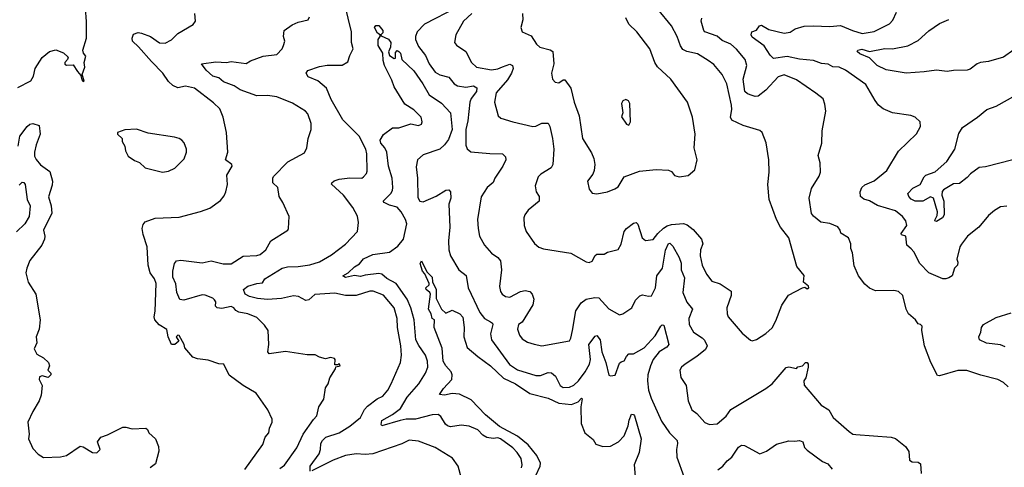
# Model space of a CAD drawing. Extents: x 1245515 to 1420776, y 606314 to 671314.
# Tile 13 of 256: x 1275998 to 1282459, y 625778 to 628715. Entities that reach past the tile are written whole.
import ezdxf

# ---------------------------------------------------------------- set-up
doc = ezdxf.new("R2010")
doc.units = 0

msp = doc.modelspace()

# ---------------------------------------------------------------- linework, layer by layer
at = {"layer": '0CON10XD'}
for points in [[(1275985, 628269.4), (1276070, 628315), (1276088.8, 628345), (1276100, 628395), (1276145, 628467.5), (1276193, 628507), (1276235, 628516.7), (1276285, 628497.5), (1276315, 628470), (1276312.5, 628455), (1276293.3, 628435), (1276293.9, 628423.9), (1276305, 628417.5), (1276349.3, 628419.3), (1276376.7, 628375), (1276400, 628350), (1276405, 628320), (1276415, 628310), (1276420, 628315), (1276407.5, 628355), (1276425.9, 628404.1), (1276422, 628435), (1276432.5, 628475), (1276417.5, 628495), (1276412.5, 628515), (1276436, 628595), (1276437.3, 628702.7), (1276430.7, 628790.7)], [(1277903.8, 625753.8), (1277903.8, 625785), (1277962.9, 625867.1), (1277971.8, 625895), (1277974.6, 625935.4), (1277984.3, 625955), (1278008, 625975), (1278095, 626003.8), (1278165, 626047.3), (1278233.6, 626105), (1278261.5, 626158.5), (1278279.9, 626180.1), (1278343.3, 626226.7), (1278381.9, 626245), (1278413.1, 626285), (1278435, 626326), (1278497.5, 626465), (1278504.3, 626515), (1278498.5, 626575), (1278477.8, 626695), (1278475.9, 626755), (1278454.5, 626825), (1278385, 626906.9), (1278316.7, 626935), (1278295, 626934.4), (1278205, 626905.4), (1278135, 626905.4), (1278065, 626921.2), (1277935, 626911.1), (1277895, 626878), (1277875, 626872), (1277828.1, 626898.1), (1277795, 626904.1), (1277715, 626885.8), (1277625, 626879.7), (1277557.5, 626885), (1277505, 626898.1), (1277478, 626915), (1277466.2, 626945), (1277495, 626966), (1277555, 626985.3), (1277590.6, 626989.4), (1277606, 627015), (1277721.2, 627085), (1277755, 627094.4), (1277825, 627095.4), (1277902.3, 627107.7), (1277965, 627125.4), (1278045, 627171.8), (1278136.6, 627243.4), (1278214.2, 627325), (1278220.6, 627385), (1278215.5, 627425.5), (1278183.6, 627483.6), (1278121.9, 627565), (1278044.4, 627635.6), (1278046, 627645), (1278062.2, 627657.8), (1278095, 627668.1), (1278165, 627677.5), (1278244, 627676), (1278255, 627683.8), (1278274.1, 627705.9), (1278278.3, 627721.7), (1278275.5, 627835), (1278268.8, 627865), (1278225, 627951.1), (1278119, 628059), (1278041, 628191), (1278010.6, 628265), (1277955, 628315.2), (1277891.2, 628341.2), (1277878.9, 628365), (1277888.5, 628381.5), (1277965, 628408.8), (1278015, 628416.1), (1278115, 628416.2), (1278151.7, 628438.3), (1278165, 628480), (1278186.9, 628525), (1278174.4, 628565), (1278175.3, 628635.3), (1278131.2, 628815)], [(1278866.2, 628795), (1278655, 628685.8), (1278607.2, 628635), (1278595.4, 628605), (1278595.4, 628585), (1278615, 628538.6), (1278660.7, 628480.8), (1278684.8, 628424.8), (1278725, 628371.5), (1278755, 628353.5), (1278815, 628338.9), (1278848.9, 628295), (1278870.5, 628280.5), (1278925, 628272.9), (1278975, 628280.3), (1278998.4, 628268.4), (1278995.8, 628245), (1278961.1, 628198.9), (1278951, 628175), (1278938.1, 628051.9), (1278926.2, 627995), (1278925, 627892.5), (1278935, 627868), (1278959.1, 627849.1), (1279083.7, 627836.3), (1279165.8, 627835.8), (1279186.7, 627815), (1279188.8, 627795), (1279169.2, 627755), (1279115.8, 627675), (1279105, 627646), (1279066.7, 627615), (1279026.6, 627553.4), (1279002.5, 627405), (1279005.6, 627345), (1279015.5, 627295), (1279048.1, 627235), (1279095, 627182.9), (1279135, 627154), (1279152.1, 627132.1), (1279159.5, 627075), (1279145.6, 626965.6), (1279152.4, 626932.4), (1279164.5, 626914.5), (1279185, 626899.2), (1279215, 626894.3), (1279285, 626932.5), (1279315, 626939.2), (1279345, 626932), (1279362, 626915), (1279372.3, 626882.3), (1279364.6, 626845.4), (1279295, 626731.2), (1279272, 626715), (1279264.2, 626685), (1279278.6, 626645), (1279295, 626620.8), (1279330.2, 626600.2), (1279374.3, 626585.7), (1279425, 626574.4), (1279605, 626608.8), (1279615.4, 626624.6), (1279626.7, 626675), (1279647.5, 626805), (1279683.1, 626856.9), (1279715, 626881.3), (1279772.1, 626892.1), (1279799.5, 626889.5), (1279865, 626817.5), (1279935, 626779.4), (1279955, 626784.3), (1280015, 626825.3), (1280038.1, 626875), (1280066.8, 626903.2), (1280085, 626910.8), (1280125, 626900.8), (1280145, 626904.2), (1280170.6, 626955), (1280180, 627035), (1280215.3, 627085), (1280235, 627203.8), (1280255, 627247.1), (1280265, 627248.6), (1280285, 627229.4), (1280326.2, 627155), (1280338, 627118), (1280338.8, 627075), (1280361.4, 627021.4), (1280349.5, 626925), (1280375, 626861.4), (1280412.5, 626815), (1280389.1, 626755), (1280390.5, 626715), (1280419.4, 626665), (1280477.6, 626627.6), (1280492, 626612), (1280508.9, 626575), (1280498.1, 626551.9), (1280442.5, 626505), (1280364.2, 626455), (1280342, 626435), (1280330.8, 626415), (1280337, 626367), (1280372, 626315), (1280384.4, 626215), (1280409.2, 626155), (1280440.7, 626130.7), (1280495, 626071.4), (1280525, 626059.2), (1280575, 626063.3), (1280635, 626114.2), (1280665, 626156.7), (1280895.5, 626294.5), (1280936.2, 626325), (1281027.8, 626432.2), (1281045, 626438.1), (1281095, 626427.5), (1281105, 626436.7), (1281136.1, 626443.9), (1281153.9, 626466.1), (1281165, 626466.7), (1281172.5, 626455), (1281173.3, 626435), (1281156.2, 626365), (1281143.3, 626345), (1281146.4, 626316.4), (1281257, 626187), (1281307.5, 626155), (1281336.2, 626105), (1281442.1, 626012.1), (1281465, 625995.8), (1281485, 625992.5), (1281717, 625977), (1281745, 625966.7), (1281811.2, 625915), (1281832.4, 625882.4), (1281836.7, 625825), (1281855, 625814), (1281895, 625811.2), (1281910, 625800), (1281913, 625737)], [(1278965, 628756.2), (1278910, 628705), (1278860.6, 628615), (1278852, 628565), (1278865, 628548.8), (1278925, 628505.7), (1278961.9, 628435), (1278995, 628404.4), (1279095, 628386.9), (1279135, 628392.8), (1279167, 628407), (1279215, 628423.5), (1279231.4, 628415), (1279235.4, 628395), (1279225.4, 628365), (1279199, 628321), (1279124.4, 628235), (1279113.3, 628175), (1279137.5, 628085), (1279155, 628069.2), (1279234.3, 628044.3), (1279365, 628015.5), (1279385, 628017.3), (1279425, 628035.4), (1279465, 628035.6), (1279477.1, 628015), (1279493.8, 627935), (1279502.9, 627865), (1279496.9, 627765), (1279486, 627744), (1279417.8, 627702.2), (1279400.8, 627685), (1279381.4, 627625), (1279387.5, 627585), (1279408, 627555), (1279408, 627525), (1279334, 627465), (1279312, 627435), (1279305.8, 627415), (1279307.5, 627365), (1279322, 627325), (1279376.6, 627246.6), (1279405, 627222.5), (1279435, 627211.4), (1279615, 627184.4), (1279715, 627125.8), (1279735, 627121.4), (1279755, 627130), (1279775, 627168.8), (1279785, 627175.8), (1279833.8, 627176.2), (1279855, 627190), (1279925, 627207.5), (1279945, 627242.5), (1279965.6, 627325), (1279979.2, 627345), (1280025, 627380), (1280043.8, 627383.8), (1280054.1, 627374.1), (1280082.2, 627285), (1280105, 627266.5), (1280155, 627272.9), (1280186.7, 627313.3), (1280222.7, 627347.3), (1280247.8, 627362.2), (1280275, 627371.2), (1280355, 627377.5), (1280378.8, 627368.8), (1280418.1, 627338.1), (1280472.9, 627275), (1280481.1, 627245), (1280466.4, 627205), (1280463.8, 627165), (1280476.9, 627105), (1280504.2, 627045), (1280540, 627000), (1280595, 626981.5), (1280668, 626935), (1280667.1, 626905), (1280639.5, 626825), (1280640, 626785), (1280648.1, 626765), (1280739.1, 626659.1), (1280792.7, 626612.7), (1280805, 626608.8), (1280832.7, 626617.3), (1280895, 626656), (1280935, 626694.2), (1280960.2, 626739.8), (1280998.6, 626841.4), (1281042.4, 626907.6), (1281135, 626956.7), (1281149.3, 626959.3), (1281165, 626950), (1281176.7, 626955), (1281175, 626966.7), (1281142, 626992), (1281147, 627037), (1281098.1, 627095), (1281044.5, 627284.5), (1280989.6, 627355), (1280963.5, 627405), (1280915.7, 627535), (1280907, 627633), (1280915.7, 627715), (1280914.3, 627795), (1280897.6, 627907.6), (1280870.8, 627975), (1280855, 627989.2), (1280745, 628020.9), (1280671.5, 628055), (1280663.2, 628075), (1280670.8, 628125), (1280668.5, 628155), (1280637.5, 628295), (1280607.1, 628355), (1280552.1, 628422.1), (1280517, 628447), (1280445, 628490.5), (1280375, 628506.2), (1280350.1, 628520.1), (1280334.2, 628544.2), (1280312.2, 628605), (1280276, 628675), (1280185.6, 628785)], [(1282475, 627490.8), (1282435, 627487.5), (1282395, 627464), (1282355, 627430), (1282292.5, 627355), (1282218, 627295), (1282177.9, 627242.1), (1282168, 627225), (1282147.5, 627145), (1282153.6, 627123.6), (1282151.2, 627105), (1282132, 627085), (1282116.2, 627035), (1282095, 627021.2), (1282075, 627014.2), (1282055, 627016), (1281963.8, 627055), (1281905, 627116), (1281865, 627192), (1281848.3, 627211.7), (1281819.4, 627235), (1281814.2, 627294.2), (1281785, 627304.4), (1281782.2, 627312.2), (1281820.5, 627365), (1281813.5, 627395), (1281791.2, 627425), (1281745, 627460.8), (1281626.2, 627496.2), (1281575, 627525.7), (1281537.9, 627537.9), (1281516.2, 627555), (1281512.5, 627585), (1281525, 627613.3), (1281545, 627632), (1281605, 627657.5), (1281688, 627725), (1281765, 627852.5), (1281883, 627967), (1281910, 628015), (1281907.5, 628045), (1281875, 628076.7), (1281846.1, 628086.1), (1281725, 628104.4), (1281665, 628130), (1281634.6, 628154.6), (1281611.4, 628185), (1281550.8, 628290.8), (1281416.7, 628385), (1281375, 628404.7), (1281335, 628405.3), (1281303.5, 628423.5), (1281258.9, 628428.9), (1281206.9, 628446.9), (1281115, 628456.4), (1281035, 628472.9), (1280945, 628461.4), (1280922.8, 628482.8), (1280883.8, 628543.8), (1280805, 628600), (1280797.1, 628615), (1280803.3, 628635), (1280833.8, 628646.2), (1280853.1, 628675), (1280865, 628679.5), (1280915, 628650.9), (1281015, 628626.9), (1281055, 628633.9), (1281086.2, 628655), (1281145, 628671.8), (1281205, 628675.4), (1281315, 628670), (1281385, 628678.1), (1281463.5, 628643.5), (1281525.5, 628624.5), (1281605, 628637.5), (1281705, 628688.8), (1281727, 628713), (1281751.2, 628765)], [(1277475.4, 625764.6), (1277593.2, 625926.8), (1277608.1, 625975), (1277633.1, 626005), (1277636.9, 626035), (1277654, 626075), (1277653.9, 626093.9), (1277625.6, 626155.6), (1277550, 626265), (1277464.5, 626314.5), (1277373.1, 626383.1), (1277337.5, 626455), (1277305, 626456.7), (1277235, 626480.6), (1277165, 626489.2), (1277135, 626501.2), (1277081.7, 626561.7), (1277076.7, 626585), (1277045, 626643.3), (1277035, 626646), (1277024, 626635), (1277042.5, 626605), (1277015, 626584), (1276995, 626583.8), (1276973.3, 626635), (1276963.1, 626683.1), (1276912.6, 626712.6), (1276885, 626746.2), (1276879.4, 626765), (1276886.4, 626803.6), (1276892.9, 626985), (1276881.9, 627015), (1276853.9, 627053.9), (1276841.2, 627105), (1276834.6, 627225), (1276808.4, 627305), (1276801.8, 627345), (1276808.7, 627371.3), (1276822.1, 627387.9), (1276886.3, 627413.7), (1277045, 627420.6), (1277185, 627456), (1277245, 627478.8), (1277315, 627528.8), (1277339.7, 627560.3), (1277351.2, 627585), (1277362, 627635), (1277357.1, 627695), (1277391.2, 627755), (1277390, 627765), (1277348.8, 627795), (1277364.4, 627845), (1277354.4, 627975), (1277333.1, 628075), (1277311.3, 628131.3), (1277270, 628170), (1277145, 628265.6), (1277085, 628279.2), (1277035, 628269.2), (1277003.4, 628283.4), (1276975, 628308.8), (1276937.5, 628365), (1276862, 628442), (1276778.2, 628538.2), (1276738.1, 628575), (1276735.6, 628595), (1276745, 628621.4), (1276775, 628630.4), (1276796.4, 628626.4), (1276855.4, 628605.4), (1276915, 628564.2), (1276952.3, 628562.3), (1276995, 628584), (1277035, 628625.8), (1277137.2, 628682.8), (1277152, 628705), (1277147.5, 628755)], [(1277785, 628680.6), (1277825, 628699.4), (1277890, 628715), (1277900, 628735)], [(1279297.1, 628755), (1279298.9, 628715), (1279287.5, 628665), (1279295.9, 628635.9), (1279355, 628610), (1279389.4, 628555), (1279410.8, 628535), (1279478.3, 628518.3), (1279495.6, 628505.6), (1279503.8, 628425), (1279488, 628365), (1279494.1, 628324.1), (1279512.5, 628305), (1279535, 628300), (1279565, 628320), (1279575, 628320), (1279614.4, 628265), (1279636.4, 628175), (1279668.5, 628085), (1279692.1, 627935), (1279751.3, 627841.3), (1279766.5, 627805), (1279772.2, 627765), (1279768.6, 627725), (1279759.1, 627700.9), (1279724.2, 627655), (1279735, 627602.5), (1279755, 627577.5), (1279785, 627572.5), (1279855, 627586.2), (1279904.2, 627605.8), (1279925, 627618), (1279965.4, 627684.6), (1280065, 627721.5), (1280175, 627732.2), (1280255, 627728), (1280275, 627720), (1280295, 627693.8), (1280325, 627683.3), (1280385, 627692.5), (1280428.8, 627731.2), (1280443.3, 627795), (1280424.2, 627875), (1280430, 627965), (1280412.9, 628075), (1280381.4, 628175), (1280271.1, 628325), (1280183.5, 628405), (1280165.5, 628435), (1280133.6, 628523.6), (1280047.5, 628635), (1279996.3, 628686.3), (1279975, 628726.7)], [(1282485, 626306.2), (1282455, 626333.8), (1282417.5, 626355), (1282305, 626382), (1282214.1, 626414.1), (1282155, 626412.5), (1282035, 626378.8), (1282021.2, 626381.2), (1281978, 626465), (1281936.2, 626575), (1281917.5, 626675), (1281920, 626705), (1281910, 626715), (1281895, 626720), (1281877.5, 626745), (1281831.2, 626785), (1281815.8, 626815), (1281793.3, 626905), (1281765, 626931.2), (1281735, 626938.6), (1281615, 626935.7), (1281575, 626954), (1281545, 626980), (1281503.1, 627035), (1281475, 627100), (1281463.3, 627185), (1281453.3, 627215), (1281453.3, 627245), (1281436.7, 627285), (1281386.7, 627315), (1281383.3, 627335), (1281366.6, 627356.6), (1281315, 627377.8), (1281255, 627386.4), (1281206.7, 627426.7), (1281195, 627444), (1281178.1, 627545), (1281193.4, 627606.6), (1281245, 627688), (1281253.5, 627715), (1281251.8, 627775), (1281238.6, 627825), (1281262.5, 627905), (1281263.1, 627985), (1281288.5, 628115), (1281282, 628162), (1281270.8, 628195), (1281222.6, 628232.6), (1281095, 628321.2), (1281015, 628354.5), (1280975, 628340.8), (1280895, 628252.1), (1280845, 628214.5), (1280825, 628211.4), (1280805, 628217.1), (1280775, 628229.5), (1280756.4, 628245), (1280745.3, 628324.7), (1280769.7, 628415), (1280759.4, 628455), (1280702.2, 628522.2), (1280665, 628554.7), (1280608.8, 628578.8), (1280575, 628607.5), (1280495, 628636.7), (1280486.7, 628645), (1280470, 628705), (1280475, 628726)], [(1282521.5, 628518.5), (1282455, 628469.1), (1282355, 628441.1), (1282303.8, 628433.8), (1282281.2, 628425), (1282235, 628390.6), (1282215.4, 628384.6), (1282125, 628382.9), (1282085, 628376.2), (1282015, 628384.5), (1281933.3, 628373.3), (1281815, 628365.4), (1281685, 628386.7), (1281624, 628415), (1281575.8, 628465), (1281512, 628492), (1281494.2, 628505.8), (1281499.2, 628515), (1281525, 628522.9), (1281575, 628507.2), (1281675, 628525.9), (1281725, 628524.5), (1281826.9, 628543.1), (1281895, 628579.4), (1281965, 628642.7), (1282035, 628690.9), (1282095, 628715.7)], [(1277705, 625770), (1277735, 625793.1), (1277816.1, 625905), (1277857.5, 625995), (1277925, 626091.8), (1277947.5, 626115), (1277961.9, 626175), (1277994, 626225), (1278005, 626300), (1278023.3, 626325), (1278034.1, 626365.9), (1278070, 626425), (1278071.7, 626438.3), (1278100, 626445), (1278095, 626460), (1278085, 626450), (1278065, 626450), (1278067.5, 626485), (1278063, 626493), (1278037.7, 626497.7), (1278005, 626490), (1277965, 626500), (1277936.9, 626516.9), (1277885, 626516.7), (1277741.2, 626538.8), (1277635, 626523.8), (1277626.1, 626536.1), (1277631.9, 626585), (1277627.5, 626675), (1277605, 626711.4), (1277555, 626761.1), (1277495, 626784.5), (1277435, 626795.5), (1277416.9, 626806.9), (1277404.2, 626825), (1277385, 626834.4), (1277325, 626820), (1277293.8, 626825), (1277283.1, 626835), (1277285.4, 626865), (1277277.3, 626877.3), (1277265, 626887.7), (1277215, 626907.1), (1277195, 626909.2), (1277075, 626874.5), (1277049.1, 626879.1), (1277029.4, 626925), (1277022.4, 626982.4), (1277002.3, 627025), (1277002.5, 627065), (1277014.5, 627115.5), (1277027.9, 627132.1), (1277055, 627138.1), (1277195, 627120.8), (1277255, 627132.2), (1277333.5, 627113.5), (1277385, 627114.3), (1277465, 627163.8), (1277555, 627167.5), (1277576.7, 627175), (1277614, 627205), (1277646, 627265), (1277757.5, 627335), (1277762.5, 627345), (1277766.2, 627425), (1277725.7, 627515.7), (1277700, 627555), (1277692, 627615), (1277660, 627645), (1277658.1, 627675), (1277663, 627687), (1277756.6, 627783.4), (1277867.7, 627842.3), (1277882, 627875), (1277891.4, 627935), (1277910, 627995), (1277911.2, 628035), (1277888.1, 628098.1), (1277873.8, 628115), (1277788, 628168), (1277685, 628209.4), (1277625, 628218.8), (1277555, 628216.2), (1277445, 628254.1), (1277405, 628281.5), (1277335, 628308.5), (1277304, 628334), (1277265, 628345.5), (1277222.3, 628385), (1277192, 628425), (1277285, 628437.9), (1277355, 628434.4), (1277385, 628440.6), (1277485, 628427.5), (1277512.5, 628445), (1277595, 628476), (1277685, 628488), (1277720.8, 628525), (1277730, 628545), (1277737.5, 628575), (1277728.8, 628605), (1277732.5, 628645), (1277785, 628680.6)], [(1279291.4, 625775), (1279296.4, 625795), (1279287.9, 625835), (1279263.6, 625875), (1279234.5, 625905), (1279152.5, 625965), (1279135, 625970.9), (1279105, 625966.2), (1279063.8, 625973.8), (1279038.3, 625988.3), (1279005, 626024), (1278947.9, 626047.9), (1278895, 626054.5), (1278825, 626044.6), (1278805, 626050.9), (1278791.5, 626061.5), (1278762.3, 626112.3), (1278745, 626124.5), (1278705, 626122.5), (1278595, 626093.6), (1278535, 626093.4), (1278495, 626084.5), (1278375, 626049.5), (1278369.3, 626059.3), (1278374.3, 626085), (1278445, 626124.2), (1278497.3, 626165), (1278541.1, 626238.9), (1278617.9, 626325), (1278660.9, 626395), (1278676.5, 626435), (1278674.5, 626475), (1278661.2, 626515), (1278616.8, 626576.8), (1278597.9, 626615), (1278586.9, 626745), (1278564.8, 626825), (1278540.5, 626880.5), (1278468.8, 626985), (1278407.4, 627017.4), (1278375, 627044.8), (1278355, 627050.6), (1278265, 627040), (1278235, 627031), (1278195, 627036.5), (1278135, 627024.5), (1278117.5, 627035), (1278153.8, 627053.8), (1278195, 627093.8), (1278227.1, 627112.9), (1278255, 627146.4), (1278315, 627175.3), (1278425, 627190.5), (1278480.4, 627229.6), (1278516, 627276), (1278537.6, 627375), (1278529.8, 627405), (1278501.9, 627455), (1278476, 627486), (1278425, 627498.2), (1278390, 627515), (1278382.5, 627525), (1278434.3, 627575.7), (1278444.7, 627595), (1278446.8, 627615), (1278442, 627675), (1278418.6, 627755), (1278407.1, 627847.1), (1278393.8, 627873.8), (1278367.1, 627905), (1278364.2, 627925), (1278385, 627962.1), (1278445, 628005.8), (1278485, 628006), (1278565, 628031.4), (1278615, 628022), (1278635, 628028.8), (1278640, 628045), (1278631.5, 628075), (1278584.3, 628124.3), (1278525, 628160.6), (1278454.6, 628275), (1278439.4, 628319.4), (1278392.5, 628415), (1278383, 628447), (1278380, 628495), (1278350.8, 628545), (1278349.4, 628585), (1278363.8, 628605), (1278363.3, 628615), (1278346.3, 628626.3), (1278327.1, 628665), (1278335, 628676.7), (1278355, 628676.9), (1278381.2, 628645), (1278381.2, 628628.8), (1278367.5, 628615), (1278370, 628610), (1278417.8, 628587.8), (1278433.8, 628565), (1278430.6, 628535), (1278417.5, 628505), (1278425, 628481.2), (1278455, 628461.2), (1278465, 628462.5), (1278465, 628500), (1278475, 628512.5), (1278485, 628507.5), (1278496.2, 628495), (1278506.7, 628455), (1278585, 628380), (1278644.5, 628295), (1278685, 628221.4), (1278765, 628167.3), (1278825.6, 628105), (1278837, 627995), (1278811.3, 627928.7), (1278786.6, 627893.4), (1278755, 627865.3), (1278645, 627829.2), (1278608.1, 627795), (1278599.5, 627750.5), (1278609.5, 627675), (1278609.6, 627549.6), (1278624.3, 627525), (1278645, 627521.2), (1278731.8, 627558.2), (1278795, 627596.9), (1278815, 627598), (1278825.5, 627585.5), (1278826.4, 627545), (1278813.1, 627505), (1278821.3, 627355), (1278811.2, 627265), (1278814.5, 627205), (1278824.5, 627165), (1278880.6, 627075), (1278927.7, 627037.7), (1278940.8, 626955), (1279017.5, 626795), (1279048.5, 626755), (1279088, 626732)], [(1279995, 628023.3), (1280006, 628045), (1280002.5, 628165), (1279993, 628183), (1279975, 628192.5), (1279955, 628182.5), (1279947.5, 628165), (1279956.7, 628105), (1279947, 628077), (1279980.5, 628030.5), (1279995, 628023.3)], [(1282515, 627796.2), (1282335, 627749.3), (1282295, 627744.6), (1282236.9, 627705), (1282215, 627678.9), (1282165, 627640.5), (1282125, 627638.5), (1282061.1, 627598.9), (1282051.8, 627588.2), (1282049.6, 627565), (1282061.5, 627525), (1282064, 627435), (1282053.6, 627415), (1282015, 627391.5), (1282004.5, 627395), (1282004.7, 627404.7), (1282018.4, 627431.6), (1282021.3, 627455), (1281994.5, 627545), (1281975, 627553.1), (1281925, 627523.8), (1281875, 627524.7), (1281847.4, 627537.4), (1281832.9, 627555), (1281826.5, 627575), (1281860.1, 627609.9), (1281906.2, 627635), (1281933.4, 627685), (1281944.6, 627695), (1282005, 627718), (1282082.7, 627785), (1282135.3, 627865), (1282161.5, 627968.5), (1282185, 628007.5), (1282284.4, 628075), (1282345, 628125.6), (1282405, 628147.8), (1282535, 628220)], [(1275988.4, 627885), (1275998.3, 627951.7), (1276046.9, 628015), (1276065, 628030), (1276084.2, 628034.2), (1276125, 628021.2), (1276133.1, 627965), (1276106.2, 627895), (1276094.3, 627845), (1276095, 627820), (1276105, 627797.5), (1276133.4, 627763.4), (1276195, 627719.2), (1276213.4, 627656.6), (1276211.4, 627628.6), (1276188, 627552), (1276203.8, 627495), (1276207.8, 627445), (1276154.3, 627335), (1276163.3, 627295), (1276160, 627275), (1276144.1, 627235.9), (1276064, 627135), (1276044.2, 627085.8), (1276038.8, 627055), (1276053.2, 626993.2), (1276104.1, 626914.1), (1276131.2, 626745), (1276126, 626684), (1276106.2, 626635), (1276110, 626595), (1276093.3, 626555), (1276110.7, 626520.7), (1276155, 626497.5), (1276187.5, 626465), (1276193.3, 626445), (1276182.5, 626415), (1276202.5, 626395), (1276202.5, 626385), (1276185, 626367.5), (1276145, 626378), (1276128.6, 626371.4), (1276125.6, 626355), (1276145.7, 626315), (1276137.9, 626252.1), (1276126, 626215), (1276083.8, 626145), (1276051.2, 626075), (1276060, 625995), (1276056.2, 625965), (1276085, 625902.5), (1276120, 625865), (1276155, 625842.5), (1276265, 625846), (1276305, 625856), (1276395, 625916), (1276415, 625912.5), (1276475, 625874.5), (1276505, 625873.6), (1276525.8, 625895), (1276507.5, 625945), (1276531.2, 625975), (1276575, 625990.5), (1276675, 626041.5), (1276695, 626042.2), (1276735, 626030.5), (1276825, 626036), (1276836.1, 626026.1), (1276845, 626004)], [(1276935, 627714.2), (1276975, 627722), (1277015, 627742), (1277077.4, 627802.6), (1277091.9, 627845), (1277091.9, 627865), (1277076.4, 627906.4), (1277061.2, 627925), (1277045, 627936), (1277014.1, 627944.1), (1276841.7, 627971.7), (1276765, 627996), (1276687, 627993), (1276640, 627975), (1276640, 627965), (1276670, 627935), (1276670, 627915), (1276687.5, 627885), (1276692.5, 627855), (1276710.7, 627820.7), (1276751.7, 627791.7), (1276785, 627778.8), (1276822.3, 627742.3), (1276935, 627714.2)], [(1275995, 627629.5), (1276015, 627649.4), (1276025, 627647.6), (1276032.9, 627635), (1276047.3, 627535), (1276066.7, 627495), (1276060.1, 627425), (1276031.7, 627375), (1275976.2, 627323.8)], [(1279384.6, 625724.6), (1279412.7, 625785), (1279415.2, 625805.2), (1279390.7, 625855), (1279333.7, 625925), (1279265, 625982.4), (1279146.2, 626045), (1279055, 626122.2), (1278960.4, 626220.4), (1278885, 626258), (1278835, 626263.5), (1278785, 626252.1), (1278753.3, 626255), (1278779.1, 626295), (1278833.1, 626355), (1278836.7, 626385), (1278829.1, 626405), (1278793.7, 626443.7), (1278777.4, 626475), (1278770.8, 626560.8), (1278718.6, 626695), (1278720, 626745), (1278703.9, 626753.9), (1278698.8, 626785), (1278680, 626815), (1278693.5, 626915), (1278690.5, 626925), (1278665.7, 626945), (1278663.8, 626955), (1278685.3, 626974.7), (1278685.6, 626985), (1278657, 627047), (1278640.4, 627065), (1278625.8, 627115), (1278635, 627133.8), (1278670.1, 627060.1), (1278704.1, 627025), (1278706.4, 626995), (1278731.8, 626945), (1278731.8, 626885), (1278765, 626816), (1278795, 626790), (1278835, 626808.8), (1278886.7, 626785), (1278905, 626763.8), (1278914.1, 626695.9), (1278912.9, 626635), (1278934, 626565), (1279003.8, 626505), (1279087.1, 626445), (1279172.8, 626362.8), (1279251.5, 626325), (1279345, 626263.2), (1279465, 626231.4), (1279535, 626199.2), (1279618.6, 626191.4), (1279662.8, 626207.2), (1279685, 626231.2), (1279688.3, 626228.3), (1279681.1, 626175), (1279682.9, 626065), (1279706.2, 626005), (1279761.1, 625961.1), (1279779.8, 625929.8), (1279825, 625915.4), (1279875, 625916.5), (1279928.6, 625945), (1279965.5, 625985), (1279990.5, 626049.5), (1279997, 626087), (1280013.6, 626126.4), (1280025, 626124.3), (1280031.5, 626115), (1280076.4, 625965), (1280063.1, 625875), (1280030, 625795), (1280037.9, 625717.9)], [(1282465, 626569.7), (1282435, 626581.9), (1282342.4, 626592.4), (1282296, 626615), (1282292.5, 626635), (1282305.8, 626665), (1282309.2, 626695), (1282322.5, 626715), (1282405, 626761.2), (1282505, 626790.8)], [(1279088, 626732), (1279100, 626725), (1279103.1, 626715), (1279086.6, 626655), (1279094.1, 626615), (1279211.9, 626451.9), (1279265, 626418.7), (1279385, 626380.9), (1279415, 626380.5), (1279465, 626400.9), (1279488.6, 626398.6), (1279515, 626377.1), (1279544.4, 626315), (1279565, 626302.1), (1279605, 626303.2), (1279635, 626317.5), (1279665, 626344.6), (1279709.5, 626405), (1279736.5, 626455), (1279743.4, 626485), (1279732.5, 626585), (1279775, 626638.8), (1279785, 626643.3), (1279807.9, 626615), (1279818.4, 626535), (1279845.5, 626465), (1279865, 626382.5), (1279875, 626377.5), (1279905, 626383.8), (1279935, 626461.2), (1279945, 626471.2), (1279965, 626476.2), (1279979.5, 626505), (1279995, 626521.9), (1280025, 626523.3), (1280095, 626561.8), (1280169, 626641), (1280205, 626704), (1280215, 626714), (1280225, 626711.2), (1280258.5, 626585), (1280245, 626567.3), (1280194.8, 626535.2), (1280155.3, 626485), (1280137.3, 626445), (1280121.1, 626385), (1280118.2, 626345), (1280124.1, 626285), (1280141.2, 626231.2), (1280210.6, 626080.6), (1280262.5, 626005), (1280312, 625955), (1280315.6, 625935), (1280308.1, 625895), (1280309.4, 625845), (1280357, 625717)], [(1276845, 626004), (1276890, 625965), (1276908, 625915), (1276912, 625885), (1276889.7, 625800.3), (1276854, 625775)], [(1278898, 625705), (1278876.1, 625785), (1278838.5, 625838.5), (1278725, 625907.8), (1278615, 625950), (1278552.8, 625957.2), (1278505, 625931.5), (1278315, 625867.4), (1278265, 625863.2), (1278205, 625867.1), (1278135, 625856.8), (1278054.6, 625825.4), (1277915.5, 625754.5)], [(1280579.1, 625760.9), (1280611.9, 625785), (1280640.1, 625819.9), (1280670.9, 625845), (1280715, 625911.2), (1280735, 625924), (1280755, 625921.2), (1280855, 625867.1), (1280898.8, 625885), (1280965, 625929.4), (1281045, 625952.5), (1281085, 625949.2), (1281115, 625953.8), (1281136.2, 625945), (1281148.8, 625908.8), (1281165, 625891.2), (1281265.7, 625815.7), (1281300.5, 625800.5), (1281330, 625765)]]:
    msp.add_lwpolyline(points, dxfattribs=at)

doc.saveas('drawing.dxf')
